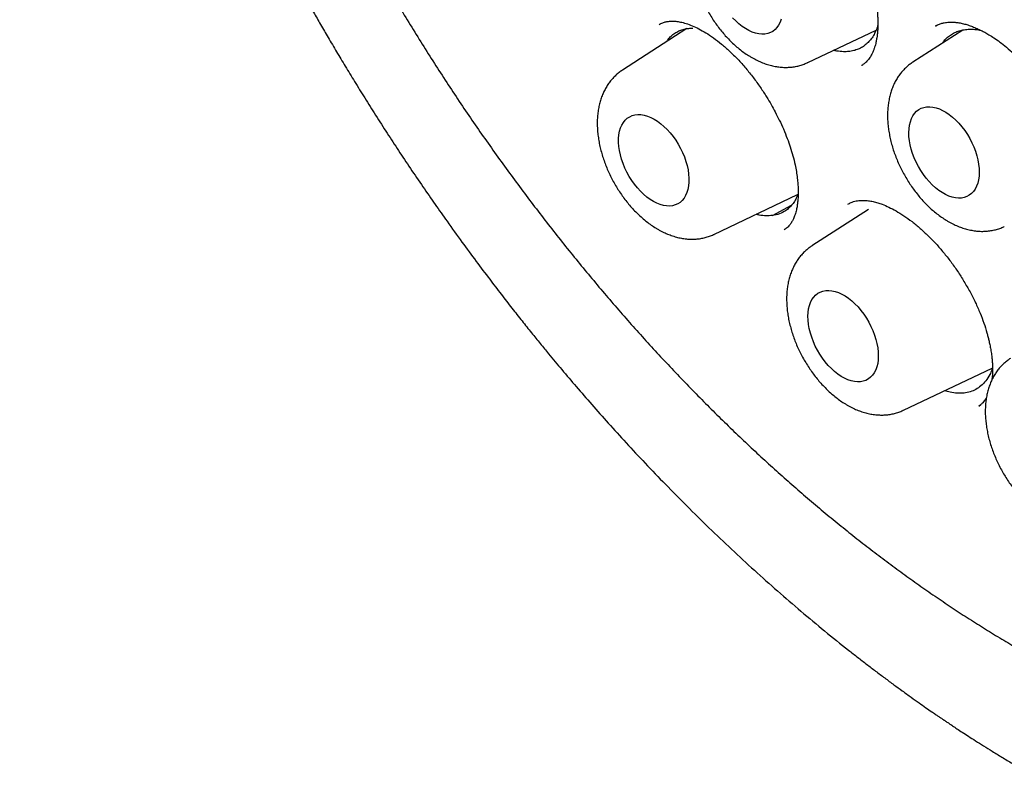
# Model space of a CAD drawing. Header units: millimetres. Extents: x 8 to 677, y 12 to 772.
# Tile 23 of 77: x 601 to 613, y 315 to 325. Entities that reach past the tile are written whole.
import ezdxf

# ---------------------------------------------------------------- set-up
doc = ezdxf.new("R2010")
doc.units = ezdxf.units.MM

msp = doc.modelspace()

# ---------------------------------------------------------------- linework, layer by layer
at = {"color": 7, "linetype": 'Continuous', "lineweight": 30}
for p, q in [((612.157, 324.651), (612.126, 324.635)), ((609.062, 324.602), (608.271, 324.092)), ((610.552, 324.185), (611.394, 324.585)), ((612.46, 324.585), (611.845, 324.188)), ((611.216, 324.15), (611.215, 324.149)), ((609.398, 322.069), (610.428, 322.558)), ((610.118, 322.302), (610.352, 322.427)), ((611.302, 322.377), (610.602, 321.926)), ((611.729, 319.903), (612.824, 320.423)), ((612.658, 319.955), (612.683, 319.974))]:
    msp.add_line(p, q, dxfattribs=at)
at = {"color": 7, "linetype": 'Continuous', "lineweight": 30, "flags": 128}
for points in [[(610.225, 324.718), (610.211, 324.68), (610.194, 324.646), (610.173, 324.616), (610.149, 324.59), (610.122, 324.569), (610.092, 324.553), (610.059, 324.541), (610.024, 324.535), (609.987, 324.533), (609.949, 324.537), (609.909, 324.546), (609.869, 324.56), (609.827, 324.578), (609.786, 324.602), (609.745, 324.63), (609.705, 324.662), (609.665, 324.698), (609.627, 324.737)], [(611.797, 323.323), (611.799, 323.37), (611.805, 323.414), (611.815, 323.456), (611.829, 323.494), (611.846, 323.528), (611.867, 323.558), (611.891, 323.584), (611.919, 323.605), (611.949, 323.621), (611.981, 323.633), (612.016, 323.639), (612.053, 323.641), (612.092, 323.637), (612.131, 323.628), (612.172, 323.614), (612.213, 323.596), (612.254, 323.572), (612.295, 323.545), (612.336, 323.512), (612.375, 323.476), (612.413, 323.437), (612.45, 323.394), (612.484, 323.348), (612.517, 323.3), (612.546, 323.25), (612.573, 323.198), (612.597, 323.145), (612.617, 323.092), (612.634, 323.038), (612.647, 322.985), (612.656, 322.933), (612.662, 322.881), (612.664, 322.832), (612.661, 322.785), (612.655, 322.741), (612.645, 322.699), (612.631, 322.661), (612.614, 322.627), (612.593, 322.597), (612.569, 322.571), (612.541, 322.55), (612.511, 322.534), (612.479, 322.522), (612.444, 322.516), (612.407, 322.514), (612.369, 322.518), (612.329, 322.527), (612.288, 322.541), (612.247, 322.559), (612.206, 322.583), (612.165, 322.61), (612.125, 322.642), (612.085, 322.678), (612.047, 322.718), (612.01, 322.761), (611.976, 322.807), (611.944, 322.855), (611.914, 322.905), (611.887, 322.957), (611.864, 323.01), (611.843, 323.063), (611.826, 323.117), (611.813, 323.17), (611.804, 323.222), (611.798, 323.273), (611.797, 323.323)], [(608.66, 323.488), (608.701, 323.462), (608.742, 323.432), (608.782, 323.398), (608.821, 323.36), (608.858, 323.319), (608.894, 323.275), (608.927, 323.228), (608.958, 323.179), (608.986, 323.128), (609.011, 323.075), (609.033, 323.022), (609.052, 322.968), (609.067, 322.915), (609.078, 322.862), (609.086, 322.81), (609.09, 322.76), (609.089, 322.712), (609.085, 322.666), (609.077, 322.623), (609.065, 322.583), (609.049, 322.547), (609.03, 322.515), (609.007, 322.487), (608.982, 322.463), (608.953, 322.444), (608.922, 322.431), (608.888, 322.422), (608.852, 322.418), (608.814, 322.419), (608.775, 322.425), (608.735, 322.436), (608.694, 322.453), (608.653, 322.474), (608.612, 322.499), (608.571, 322.529), (608.531, 322.563), (608.492, 322.601), (608.455, 322.642), (608.419, 322.687), (608.386, 322.734), (608.355, 322.783), (608.326, 322.834), (608.301, 322.886), (608.279, 322.94), (608.261, 322.993), (608.246, 323.047), (608.234, 323.1), (608.227, 323.151), (608.223, 323.202), (608.223, 323.25), (608.228, 323.296), (608.236, 323.339), (608.248, 323.379), (608.263, 323.415), (608.283, 323.447), (608.305, 323.475), (608.331, 323.498), (608.36, 323.517), (608.391, 323.531), (608.425, 323.54), (608.461, 323.544), (608.498, 323.543), (608.537, 323.537), (608.578, 323.525), (608.619, 323.509), (608.66, 323.488)], [(610.554, 321.06), (610.556, 321.107), (610.563, 321.152), (610.573, 321.193), (610.586, 321.231), (610.604, 321.266), (610.625, 321.296), (610.649, 321.321), (610.676, 321.343), (610.706, 321.359), (610.739, 321.371), (610.774, 321.377), (610.811, 321.378), (610.849, 321.375), (610.889, 321.366), (610.929, 321.352), (610.97, 321.333), (611.012, 321.31), (611.053, 321.282), (611.093, 321.25), (611.133, 321.214), (611.171, 321.175), (611.207, 321.132), (611.242, 321.086), (611.274, 321.038), (611.304, 320.988), (611.33, 320.936), (611.354, 320.883), (611.374, 320.829), (611.391, 320.776), (611.404, 320.723), (611.414, 320.67), (611.419, 320.619), (611.421, 320.57), (611.419, 320.523), (611.413, 320.478), (611.403, 320.437), (611.389, 320.399), (611.371, 320.365), (611.35, 320.335), (611.326, 320.309), (611.299, 320.288), (611.269, 320.271), (611.236, 320.26), (611.201, 320.253), (611.165, 320.252), (611.126, 320.256), (611.086, 320.264), (611.046, 320.278), (611.005, 320.297), (610.964, 320.32), (610.923, 320.348), (610.882, 320.38), (610.843, 320.416), (610.804, 320.456), (610.768, 320.499), (610.733, 320.544), (610.701, 320.592), (610.671, 320.643), (610.645, 320.694), (610.621, 320.747), (610.601, 320.801), (610.584, 320.854), (610.571, 320.908), (610.561, 320.96), (610.556, 321.011), (610.554, 321.06)]]:
    msp.add_lwpolyline(points, dxfattribs=at)
at = {"color": 7, "linetype": 'Continuous', "lineweight": 30}
for points, knots in [([(607.632, 346.75), (607.598, 346.747), (607.525, 346.741), (607.413, 346.729), (607.29, 346.714), (607.159, 346.696), (607.02, 346.674), (606.871, 346.648), (606.716, 346.617), (606.563, 346.583), (606.425, 346.548), (606.307, 346.516), (606.207, 346.488), (606.125, 346.463), (606.053, 346.441), (605.991, 346.42), (605.94, 346.403), (605.894, 346.387), (605.846, 346.371), (605.793, 346.351), (605.726, 346.326), (605.645, 346.295), (605.547, 346.256), (605.44, 346.21), (605.323, 346.158), (605.197, 346.099), (605.063, 346.032), (604.929, 345.961), (604.795, 345.885), (604.685, 345.82), (604.594, 345.763), (604.527, 345.721), (604.469, 345.683), (604.423, 345.651), (604.387, 345.627), (604.358, 345.607), (604.332, 345.588), (604.302, 345.568), (604.262, 345.539), (604.21, 345.501), (604.145, 345.452), (604.071, 345.395), (603.992, 345.333), (603.89, 345.249), (603.769, 345.145), (603.637, 345.026), (603.52, 344.914), (603.415, 344.81), (603.318, 344.709), (603.228, 344.612), (603.146, 344.52), (603.072, 344.435), (603.007, 344.356), (602.952, 344.29), (602.908, 344.235), (602.873, 344.19), (602.844, 344.152), (602.821, 344.122), (602.802, 344.098), (602.784, 344.073), (602.76, 344.042), (602.732, 344.004), (602.698, 343.957), (602.66, 343.904), (602.618, 343.844), (602.573, 343.778), (602.526, 343.708), (602.476, 343.632), (602.425, 343.553), (602.376, 343.473), (602.311, 343.366), (602.233, 343.233), (602.144, 343.074), (602.063, 342.92), (601.989, 342.772), (601.918, 342.625), (601.849, 342.475), (601.78, 342.316), (601.712, 342.15), (601.656, 342.009), (601.613, 341.896), (601.583, 341.813), (601.554, 341.732), (601.528, 341.657), (601.506, 341.593), (601.489, 341.54), (601.475, 341.499), (601.464, 341.466), (601.454, 341.434), (601.442, 341.397), (601.428, 341.352), (601.412, 341.299), (601.394, 341.24), (601.363, 341.136), (601.321, 340.988), (601.263, 340.768), (601.202, 340.513), (601.138, 340.219), (601.078, 339.907), (601.023, 339.576), (600.973, 339.227), (600.933, 338.877), (600.901, 338.529), (600.877, 338.184), (600.861, 337.828), (600.852, 337.463), (600.85, 337.059), (600.86, 336.62), (600.882, 336.145), (600.908, 335.785), (600.929, 335.54), (600.941, 335.413), (600.953, 335.293), (600.965, 335.183), (600.976, 335.084), (600.986, 334.992), (600.996, 334.909), (601.005, 334.834), (601.013, 334.774), (601.02, 334.722), (601.026, 334.671), (601.034, 334.614), (601.043, 334.545), (601.055, 334.464), (601.068, 334.37), (601.084, 334.263), (601.103, 334.141), (601.125, 334.003), (601.15, 333.848), (601.18, 333.68), (601.212, 333.502), (601.246, 333.321), (601.298, 333.061), (601.369, 332.722), (601.471, 332.28), (601.585, 331.819), (601.714, 331.34), (601.854, 330.859), (602.005, 330.374), (602.169, 329.879), (602.346, 329.381), (602.534, 328.877), (602.708, 328.437), (602.863, 328.064), (602.993, 327.757), (603.129, 327.449), (603.269, 327.14), (603.412, 326.834), (603.553, 326.54), (603.689, 326.264), (603.819, 326.006), (603.946, 325.76), (604.069, 325.527), (604.182, 325.318), (604.285, 325.131), (604.377, 324.965), (604.467, 324.807), (604.556, 324.65), (604.651, 324.488), (604.752, 324.316), (604.86, 324.136), (604.976, 323.946), (605.1, 323.745), (605.234, 323.533), (605.373, 323.317), (605.516, 323.098), (605.662, 322.878), (605.813, 322.657), (605.963, 322.44), (606.123, 322.213), (606.291, 321.979), (606.467, 321.741), (606.628, 321.527), (606.774, 321.335), (606.907, 321.164), (607.032, 321.006), (607.148, 320.86), (607.257, 320.726), (607.382, 320.574), (607.529, 320.398), (607.706, 320.189), (607.896, 319.97), (608.101, 319.739), (608.32, 319.497), (608.554, 319.246), (608.803, 318.987), (609.065, 318.721), (609.336, 318.454), (609.614, 318.19), (609.895, 317.93), (610.18, 317.676), (610.469, 317.427), (610.76, 317.184), (610.993, 316.996), (611.166, 316.861), (611.277, 316.775), (611.388, 316.69), (611.5, 316.606), (611.609, 316.525), (611.718, 316.446), (611.822, 316.371), (611.919, 316.302), (612.003, 316.243), (612.069, 316.197), (612.12, 316.162), (612.157, 316.137), (612.184, 316.118), (612.204, 316.105), (612.215, 316.098), (612.222, 316.092), (612.23, 316.087), (612.242, 316.079), (612.263, 316.065), (612.295, 316.044), (612.338, 316.015), (612.393, 315.978), (612.458, 315.935), (612.534, 315.886), (612.621, 315.83), (612.719, 315.768), (612.827, 315.701), (612.946, 315.628), (613.076, 315.55), (613.217, 315.467), (613.315, 315.411), (613.365, 315.383)], [0, 0, 0, 0, 0.0031802, 0.0068942, 0.0109465, 0.0153372, 0.0200669, 0.0251315, 0.0309959, 0.0364141, 0.041386, 0.0459114, 0.0492102, 0.0522233, 0.0548928, 0.0571652, 0.0590407, 0.0605914, 0.0623247, 0.0643042, 0.0665298, 0.0697875, 0.0734597, 0.0775462, 0.0820303, 0.0868893, 0.0921222, 0.0977281, 0.1028614, 0.1082707, 0.1112166, 0.1141181, 0.1166092, 0.1184655, 0.1199742, 0.1211351, 0.1221594, 0.1234065, 0.1248822, 0.127305, 0.1301678, 0.1334711, 0.13708, 0.1406204, 0.1473116, 0.1536524, 0.1590165, 0.1640991, 0.1688994, 0.1734168, 0.1776159, 0.1814368, 0.1848783, 0.18794, 0.1900793, 0.1919839, 0.1936437, 0.1949551, 0.1957274, 0.1967283, 0.1980287, 0.1996284, 0.2015274, 0.2037257, 0.2062231, 0.2087751, 0.2115782, 0.2146304, 0.2177423, 0.2207869, 0.2237642, 0.2299173, 0.235761, 0.2412956, 0.2465212, 0.2514382, 0.2566805, 0.2620041, 0.2675283, 0.2732534, 0.2758894, 0.278566, 0.2812599, 0.2836692, 0.2857018, 0.2873581, 0.2886383, 0.28955, 0.2904782, 0.2916399, 0.2930351, 0.2946637, 0.2965258, 0.2985432, 0.3042216, 0.3100851, 0.3183145, 0.3268897, 0.3358188, 0.3451229, 0.3548005, 0.3648438, 0.3737161, 0.3828409, 0.3922091, 0.4017119, 0.411063, 0.4230991, 0.4349024, 0.44647, 0.4496664, 0.452821, 0.4557479, 0.4584064, 0.4607966, 0.4629184, 0.4650743, 0.4668573, 0.4682673, 0.4694545, 0.4705939, 0.4719339, 0.4735749, 0.4755168, 0.4777596, 0.4803032, 0.4831476, 0.4864852, 0.4901593, 0.4941698, 0.4984445, 0.502715, 0.5069558, 0.5168341, 0.5265458, 0.5378885, 0.5489919, 0.559859, 0.5712669, 0.582637, 0.5941656, 0.6058503, 0.6176882, 0.6247907, 0.6319455, 0.6391518, 0.6464089, 0.6537112, 0.6608293, 0.667257, 0.6734091, 0.6792857, 0.6848869, 0.6902127, 0.6944408, 0.6984779, 0.7023243, 0.7060299, 0.7099985, 0.7143217, 0.7187235, 0.7234415, 0.7284757, 0.7338259, 0.7394911, 0.7449016, 0.750569, 0.7564204, 0.7620918, 0.7675313, 0.7743023, 0.7806738, 0.7866491, 0.7916517, 0.7963421, 0.8007217, 0.8047912, 0.8085515, 0.8120538, 0.8176439, 0.8236436, 0.8300549, 0.8368807, 0.8441246, 0.8517914, 0.8598786, 0.8683315, 0.877064, 0.8858494, 0.8946822, 0.9035612, 0.9124854, 0.9214539, 0.9304663, 0.9338422, 0.9372242, 0.9406122, 0.9440063, 0.947387, 0.9505365, 0.953874, 0.9568065, 0.9593341, 0.9614569, 0.9627956, 0.9639021, 0.9647763, 0.9652795, 0.9656521, 0.9657894, 0.9659692, 0.9663267, 0.9668644, 0.9678618, 0.9691797, 0.9708182, 0.9727772, 0.9750568, 0.9776569, 0.9805778, 0.9838195, 0.9873822, 0.9912663, 0.995472, 1, 1, 1, 1]), ([(607.863, 345.351), (607.898, 345.354), (607.971, 345.359), (608.09, 345.364), (608.221, 345.369), (608.367, 345.37), (608.526, 345.369), (608.7, 345.363), (608.874, 345.353), (609.046, 345.339), (609.213, 345.322), (609.39, 345.301), (609.576, 345.274), (609.772, 345.241), (609.972, 345.203), (610.181, 345.158), (610.391, 345.107), (610.6, 345.052), (610.797, 344.996), (610.981, 344.94), (611.152, 344.884), (611.307, 344.831), (611.446, 344.781), (611.57, 344.735), (611.682, 344.692), (611.782, 344.653), (611.864, 344.619), (611.929, 344.593), (611.977, 344.573), (612.016, 344.556), (612.048, 344.543), (612.079, 344.529), (612.116, 344.513), (612.163, 344.493), (612.218, 344.468), (612.276, 344.442), (612.368, 344.4), (612.497, 344.341), (612.665, 344.259), (612.84, 344.172), (613.02, 344.079), (613.204, 343.981), (613.398, 343.873), (613.603, 343.755), (613.818, 343.627), (614.05, 343.483), (614.299, 343.323), (614.563, 343.146), (614.835, 342.957), (615.114, 342.755), (615.4, 342.539), (615.693, 342.309), (615.984, 342.071), (616.272, 341.827), (616.557, 341.576), (616.846, 341.312), (617.139, 341.035), (617.436, 340.743), (617.734, 340.44), (618.032, 340.125), (618.33, 339.799), (618.63, 339.458), (618.931, 339.103), (619.233, 338.734), (619.535, 338.349), (619.825, 337.967), (620.101, 337.589), (620.362, 337.218), (620.618, 336.842), (620.866, 336.463), (621.106, 336.085), (621.336, 335.708), (621.557, 335.333), (621.789, 334.926), (622.029, 334.487), (622.275, 334.017), (622.506, 333.553), (622.724, 333.095), (622.929, 332.644), (623.121, 332.2), (623.307, 331.75), (623.485, 331.294), (623.655, 330.835), (623.811, 330.386), (623.955, 329.949), (624.082, 329.537), (624.195, 329.148), (624.296, 328.778), (624.391, 328.41), (624.48, 328.037), (624.564, 327.657), (624.642, 327.273), (624.716, 326.869), (624.786, 326.447), (624.848, 326.006), (624.901, 325.561), (624.944, 325.111), (624.971, 324.734), (624.986, 324.43), (624.995, 324.198), (625.001, 323.965), (625.003, 323.732), (625.002, 323.499), (624.998, 323.271), (624.99, 323.046), (624.979, 322.83), (624.966, 322.625), (624.952, 322.438), (624.937, 322.268), (624.921, 322.116), (624.906, 321.981), (624.891, 321.862), (624.878, 321.76), (624.866, 321.674), (624.856, 321.611), (624.85, 321.567), (624.845, 321.537), (624.84, 321.504), (624.834, 321.464), (624.826, 321.414), (624.815, 321.351), (624.803, 321.276), (624.787, 321.188), (624.768, 321.087), (624.746, 320.975), (624.721, 320.856), (624.694, 320.734), (624.652, 320.553), (624.591, 320.312), (624.51, 320.024), (624.421, 319.743), (624.325, 319.469), (624.219, 319.194), (624.119, 318.959), (624.03, 318.764), (623.955, 318.609), (623.88, 318.462), (623.807, 318.325), (623.736, 318.2), (623.669, 318.086), (623.604, 317.98), (623.541, 317.881), (623.481, 317.791), (623.427, 317.712), (623.379, 317.643), (623.35, 317.602), (623.336, 317.583)], [0, 0, 0, 0, 0.004086, 0.008628, 0.013628, 0.019084, 0.024997, 0.031368, 0.038197, 0.043883, 0.049851, 0.056103, 0.062637, 0.069453, 0.076518, 0.083383, 0.090965, 0.098087, 0.104748, 0.110949, 0.11669, 0.12197, 0.126526, 0.130672, 0.13441, 0.137737, 0.140655, 0.142582, 0.144192, 0.145465, 0.146411, 0.147382, 0.148546, 0.150167, 0.152027, 0.153981, 0.156011, 0.161149, 0.166718, 0.172717, 0.178436, 0.184499, 0.190905, 0.197654, 0.204746, 0.212182, 0.220647, 0.229385, 0.238391, 0.247666, 0.25721, 0.267022, 0.277103, 0.28658, 0.296282, 0.306211, 0.316365, 0.326744, 0.33735, 0.347897, 0.358658, 0.369634, 0.380823, 0.392227, 0.403845, 0.415677, 0.426205, 0.436898, 0.447608, 0.458171, 0.468586, 0.478854, 0.488973, 0.498944, 0.511491, 0.523796, 0.535859, 0.547678, 0.559255, 0.57059, 0.581682, 0.593602, 0.605229, 0.616562, 0.627601, 0.638346, 0.64786, 0.657137, 0.666456, 0.675967, 0.685669, 0.695562, 0.705646, 0.71696, 0.728504, 0.740279, 0.752284, 0.764521, 0.770839, 0.777217, 0.783655, 0.790152, 0.796709, 0.803293, 0.80957, 0.816019, 0.821991, 0.827487, 0.832506, 0.837049, 0.841115, 0.844705, 0.847818, 0.850456, 0.852617, 0.853635, 0.854525, 0.855412, 0.856636, 0.858217, 0.860154, 0.862447, 0.865262, 0.868476, 0.872088, 0.875959, 0.879902, 0.883916, 0.893661, 0.903803, 0.913194, 0.922901, 0.932924, 0.943263, 0.949313, 0.955454, 0.961376, 0.966944, 0.972159, 0.977019, 0.981526, 0.986075, 0.990197, 0.993891, 0.997159, 1, 1, 1, 1]), ([(601.969, 336.673), (601.968, 336.632), (601.968, 336.513), (601.97, 336.314), (601.975, 336.077), (601.984, 335.838), (601.997, 335.597), (602.013, 335.354), (602.032, 335.11), (602.055, 334.865), (602.081, 334.618), (602.111, 334.37), (602.144, 334.121), (602.181, 333.871), (602.221, 333.619), (602.264, 333.367), (602.311, 333.113), (602.361, 332.859), (602.415, 332.604), (602.471, 332.349), (602.531, 332.092), (602.595, 331.836), (602.662, 331.578), (602.732, 331.321), (602.805, 331.063), (602.881, 330.804), (602.961, 330.546), (603.043, 330.288), (603.129, 330.029), (603.218, 329.771), (603.31, 329.513), (603.405, 329.255), (603.504, 328.997), (603.605, 328.74), (603.709, 328.483), (603.816, 328.227), (603.926, 327.971), (604.039, 327.717), (604.154, 327.462), (604.273, 327.209), (604.394, 326.957), (604.518, 326.705), (604.644, 326.455), (604.774, 326.206), (604.906, 325.958), (605.04, 325.711), (605.177, 325.466), (605.317, 325.222), (605.459, 324.98), (605.603, 324.739), (605.75, 324.5), (605.899, 324.263), (606.05, 324.028), (606.203, 323.794), (606.359, 323.562), (606.517, 323.333), (606.677, 323.105), (606.839, 322.88), (607.003, 322.657), (607.169, 322.436), (607.337, 322.217), (607.506, 322.001), (607.678, 321.788), (607.851, 321.577), (608.026, 321.368), (608.202, 321.162), (608.38, 320.959), (608.56, 320.759), (608.741, 320.562), (608.924, 320.367), (609.108, 320.176), (609.293, 319.987), (609.48, 319.802), (609.667, 319.62), (609.856, 319.441), (610.046, 319.265), (610.237, 319.093), (610.429, 318.924), (610.622, 318.758), (610.816, 318.596), (611.011, 318.437), (611.206, 318.282), (611.403, 318.131), (611.599, 317.983), (611.797, 317.839), (611.995, 317.699), (612.193, 317.562), (612.392, 317.429), (612.591, 317.301), (612.79, 317.176), (612.99, 317.055), (613.19, 316.938), (613.389, 316.825), (613.589, 316.716), (613.789, 316.611), (613.989, 316.511), (614.189, 316.414), (614.389, 316.322), (614.588, 316.234), (614.787, 316.15), (614.986, 316.071), (615.184, 315.996), (615.382, 315.925), (615.579, 315.858), (615.775, 315.796), (615.971, 315.739), (616.166, 315.685), (616.361, 315.637), (616.554, 315.592), (616.747, 315.552), (616.938, 315.517), (617.129, 315.486), (617.318, 315.46), (617.507, 315.438), (617.694, 315.421), (617.88, 315.408), (618.064, 315.4), (618.247, 315.396), (618.429, 315.397), (618.609, 315.402), (618.787, 315.412), (618.964, 315.426), (619.139, 315.445), (619.313, 315.468), (619.484, 315.496), (619.654, 315.529), (619.822, 315.566), (619.988, 315.607), (620.152, 315.653), (620.314, 315.703), (620.474, 315.757), (620.631, 315.816), (620.787, 315.879), (620.94, 315.947), (621.091, 316.019), (621.239, 316.095), (621.386, 316.176), (621.53, 316.26), (621.671, 316.349), (621.81, 316.443), (621.947, 316.54), (622.08, 316.641), (622.212, 316.747), (622.34, 316.857), (622.466, 316.971), (622.59, 317.088), (622.71, 317.21), (622.828, 317.336), (622.943, 317.466), (623.055, 317.599), (623.136, 317.7), (623.178, 317.757), (623.186, 317.767)], [0, 0, 0, 0, 0.0035536, 0.0102968, 0.0170397, 0.0237825, 0.0305249, 0.0372672, 0.0440091, 0.0507507, 0.057492, 0.064233, 0.0709736, 0.0777139, 0.0844539, 0.0911935, 0.0979327, 0.1046717, 0.1114102, 0.1181485, 0.1248864, 0.131624, 0.1383613, 0.1450983, 0.151835, 0.1585714, 0.1653075, 0.1720433, 0.178779, 0.1855143, 0.1922495, 0.1989844, 0.2057192, 0.2124537, 0.2191881, 0.2259223, 0.2326564, 0.2393903, 0.2461241, 0.2528578, 0.2595914, 0.266325, 0.2730585, 0.2797919, 0.2865253, 0.2932586, 0.299992, 0.3067254, 0.3134587, 0.3201922, 0.3269256, 0.3336591, 0.3403927, 0.3471264, 0.3538602, 0.3605941, 0.3673281, 0.3740622, 0.3807965, 0.387531, 0.3942657, 0.4010006, 0.4077357, 0.414471, 0.4212065, 0.4279423, 0.4346784, 0.4414147, 0.4481513, 0.4548882, 0.4616255, 0.468363, 0.4751009, 0.4818391, 0.4885776, 0.4953166, 0.5020558, 0.5087955, 0.5155355, 0.5222758, 0.5290166, 0.5357577, 0.5424992, 0.549241, 0.5559832, 0.5627258, 0.5694686, 0.5762118, 0.5829553, 0.589699, 0.596443, 0.6031872, 0.6099315, 0.616676, 0.6234205, 0.630165, 0.6369095, 0.6436538, 0.6503979, 0.6571416, 0.663885, 0.6706278, 0.67737, 0.6841114, 0.6908519, 0.6975914, 0.7043297, 0.7110666, 0.717802, 0.7245357, 0.7312675, 0.7379973, 0.7447248, 0.7514498, 0.7581722, 0.7648918, 0.7716084, 0.7783218, 0.7850319, 0.7917386, 0.7984417, 0.8051411, 0.8118368, 0.8185288, 0.8252171, 0.8319016, 0.8385825, 0.84526, 0.8519341, 0.8586051, 0.8652732, 0.8719388, 0.8786021, 0.8852634, 0.8919233, 0.898582, 0.9052401, 0.9118978, 0.9185556, 0.9252139, 0.931873, 0.9385334, 0.9451955, 0.9518596, 0.9585262, 0.9651954, 0.9718675, 0.9785429, 0.9852216, 0.9919038, 0.9985896, 1, 1, 1, 1]), ([(609.705, 326.695), (609.713, 326.7), (609.729, 326.709), (609.761, 326.722), (609.803, 326.732), (609.842, 326.737), (609.872, 326.739), (609.896, 326.739), (609.918, 326.737), (609.942, 326.735), (609.976, 326.731), (610.018, 326.722), (610.066, 326.708), (610.114, 326.692), (610.157, 326.674), (610.195, 326.656), (610.231, 326.638), (610.273, 326.615), (610.326, 326.584), (610.392, 326.539), (610.469, 326.482), (610.554, 326.412), (610.64, 326.331), (610.724, 326.245), (610.801, 326.157), (610.876, 326.064), (610.948, 325.966), (611.016, 325.864), (611.079, 325.759), (611.139, 325.651), (611.193, 325.542), (611.242, 325.432), (611.286, 325.321), (611.323, 325.213), (611.353, 325.112), (611.375, 325.02), (611.391, 324.938), (611.402, 324.867), (611.409, 324.806), (611.413, 324.752), (611.415, 324.707), (611.416, 324.665), (611.415, 324.622), (611.413, 324.576), (611.408, 324.531), (611.403, 324.494), (611.398, 324.466), (611.394, 324.442), (611.388, 324.417), (611.38, 324.389), (611.37, 324.357), (611.358, 324.326), (611.346, 324.298), (611.334, 324.275), (611.323, 324.256), (611.309, 324.235), (611.291, 324.212), (611.269, 324.189), (611.245, 324.167), (611.227, 324.156), (611.217, 324.149)], [0, 0, 0, 0, 0.022069, 0.043761, 0.063813, 0.081374, 0.093103, 0.102794, 0.112122, 0.122134, 0.133344, 0.151929, 0.170826, 0.187229, 0.201376, 0.214015, 0.225181, 0.236174, 0.25399, 0.27466, 0.298194, 0.324594, 0.353847, 0.379268, 0.404691, 0.430114, 0.455536, 0.480965, 0.506408, 0.531867, 0.557342, 0.582828, 0.608326, 0.633714, 0.657515, 0.67931, 0.699035, 0.71665, 0.732182, 0.745649, 0.758165, 0.768567, 0.78083, 0.794938, 0.809655, 0.822214, 0.830506, 0.837777, 0.846568, 0.857361, 0.869807, 0.884317, 0.896633, 0.908272, 0.920736, 0.933782, 0.947089, 0.962063, 0.980294, 1, 1, 1, 1]), ([(609.425, 326.207), (609.411, 326.198), (609.383, 326.179), (609.343, 326.145), (609.305, 326.106), (609.27, 326.064), (609.238, 326.019), (609.209, 325.97), (609.185, 325.919), (609.163, 325.864), (609.145, 325.806), (609.132, 325.745), (609.122, 325.682), (609.116, 325.617), (609.114, 325.549), (609.116, 325.481), (609.123, 325.411), (609.133, 325.34), (609.147, 325.269), (609.164, 325.198), (609.186, 325.128), (609.21, 325.057), (609.238, 324.988), (609.269, 324.92), (609.303, 324.852), (609.34, 324.787), (609.379, 324.723), (609.421, 324.661), (609.466, 324.601), (609.513, 324.543), (609.562, 324.488), (609.614, 324.436), (609.667, 324.387), (609.722, 324.341), (609.779, 324.299), (609.829, 324.267), (609.859, 324.249), (609.87, 324.243)], [0, 0, 0, 0, 0.023403, 0.049129, 0.074941, 0.100943, 0.127236, 0.15391, 0.181041, 0.208686, 0.236868, 0.265576, 0.294759, 0.324333, 0.354194, 0.384234, 0.414358, 0.444473, 0.474535, 0.504523, 0.534429, 0.564257, 0.59402, 0.623734, 0.653418, 0.683093, 0.712782, 0.742501, 0.772272, 0.802119, 0.832062, 0.862122, 0.892311, 0.922639, 0.9531, 0.983675, 1, 1, 1, 1]), ([(608.723, 324.654), (608.73, 324.658), (608.743, 324.666), (608.764, 324.675), (608.785, 324.682), (608.808, 324.687), (608.829, 324.691), (608.849, 324.693), (608.881, 324.695), (608.925, 324.694), (608.986, 324.685), (609.052, 324.668), (609.13, 324.639), (609.211, 324.601), (609.298, 324.552), (609.392, 324.489), (609.49, 324.414), (609.59, 324.326), (609.691, 324.227), (609.789, 324.117), (609.882, 324.001), (609.968, 323.882), (610.041, 323.771), (610.101, 323.669), (610.153, 323.574), (610.204, 323.473), (610.254, 323.364), (610.299, 323.253), (610.338, 323.143), (610.37, 323.035), (610.395, 322.934), (610.413, 322.841), (610.424, 322.762), (610.431, 322.691), (610.435, 322.619), (610.435, 322.552), (610.431, 322.491), (610.426, 322.45), (610.422, 322.42), (610.418, 322.396), (610.412, 322.369), (610.405, 322.341), (610.396, 322.312), (610.386, 322.284), (610.376, 322.261), (610.367, 322.242), (610.358, 322.226), (610.347, 322.208), (610.333, 322.189), (610.318, 322.171), (610.301, 322.154), (610.282, 322.138), (610.269, 322.13), (610.262, 322.125)], [0, 0, 0, 0, 0.018883, 0.035709, 0.049164, 0.05944, 0.069061, 0.078826, 0.08874, 0.115144, 0.139816, 0.166473, 0.192952, 0.219859, 0.247852, 0.27733, 0.308082, 0.339357, 0.371102, 0.403341, 0.435236, 0.465751, 0.494916, 0.517288, 0.539079, 0.562421, 0.587751, 0.615051, 0.639299, 0.66491, 0.691882, 0.713004, 0.733782, 0.752779, 0.769991, 0.792375, 0.810802, 0.825296, 0.832624, 0.840955, 0.850458, 0.862285, 0.874457, 0.88763, 0.899023, 0.908475, 0.917228, 0.92712, 0.937511, 0.949758, 0.964526, 0.981813, 1, 1, 1, 1]), ([(608.814, 324.442), (608.822, 324.454), (608.842, 324.484), (608.88, 324.521), (608.926, 324.555), (608.976, 324.581), (609.031, 324.598), (609.085, 324.607), (609.122, 324.607), (609.138, 324.607)], [0, 0, 0, 0, 0.119397, 0.269949, 0.423776, 0.578734, 0.72879, 0.879896, 1, 1, 1, 1]), ([(611.415, 324.644), (611.413, 324.637), (611.405, 324.606), (611.384, 324.559), (611.353, 324.502), (611.316, 324.453), (611.273, 324.41), (611.226, 324.375), (611.174, 324.348), (611.118, 324.33), (611.057, 324.319), (610.987, 324.317), (610.925, 324.322), (610.883, 324.332), (610.87, 324.336)], [0, 0, 0, 0, 0.026497, 0.118338, 0.207273, 0.296831, 0.387352, 0.479192, 0.567807, 0.657036, 0.748206, 0.840047, 0.951099, 1, 1, 1, 1]), ([(612.123, 324.634), (612.132, 324.639), (612.148, 324.648), (612.172, 324.658), (612.192, 324.665), (612.208, 324.67), (612.221, 324.673), (612.239, 324.677), (612.261, 324.68), (612.29, 324.683), (612.325, 324.683), (612.366, 324.681), (612.415, 324.675), (612.467, 324.664), (612.524, 324.648), (612.58, 324.628), (612.635, 324.605), (612.685, 324.581), (612.734, 324.556), (612.786, 324.526), (612.848, 324.486), (612.92, 324.436), (613.001, 324.372), (613.085, 324.298), (613.168, 324.217), (613.248, 324.131), (613.325, 324.04), (613.399, 323.944), (613.47, 323.845), (613.537, 323.742), (613.599, 323.637), (613.656, 323.53), (613.707, 323.422), (613.753, 323.314), (613.792, 323.207), (613.822, 323.111), (613.845, 323.027), (613.861, 322.957), (613.872, 322.896), (613.881, 322.844), (613.887, 322.8), (613.891, 322.763), (613.894, 322.729), (613.896, 322.692), (613.897, 322.65), (613.897, 322.601), (613.895, 322.551), (613.89, 322.501), (613.883, 322.454), (613.874, 322.408), (613.863, 322.368), (613.851, 322.332), (613.84, 322.305), (613.83, 322.283), (613.82, 322.262), (613.804, 322.235), (613.781, 322.201), (613.753, 322.168), (613.724, 322.143), (613.706, 322.131), (613.697, 322.124)], [0, 0, 0, 0, 0.016155, 0.029834, 0.041032, 0.049743, 0.055955, 0.061097, 0.074762, 0.089246, 0.104429, 0.120897, 0.13942, 0.15949, 0.178093, 0.196707, 0.215317, 0.231517, 0.244792, 0.260609, 0.279268, 0.300773, 0.32513, 0.352352, 0.377205, 0.402689, 0.428149, 0.453579, 0.478977, 0.50434, 0.529671, 0.554979, 0.580269, 0.60541, 0.630383, 0.654647, 0.673448, 0.690307, 0.705235, 0.71824, 0.72933, 0.738509, 0.747106, 0.756406, 0.768172, 0.782395, 0.798122, 0.812449, 0.828795, 0.843381, 0.86112, 0.874639, 0.886288, 0.8958, 0.905206, 0.916731, 0.934117, 0.954113, 0.97605, 1, 1, 1, 1]), ([(612.21, 324.423), (612.216, 324.433), (612.235, 324.46), (612.273, 324.497), (612.321, 324.533), (612.374, 324.561), (612.432, 324.581), (612.494, 324.593), (612.559, 324.597), (612.622, 324.594), (612.664, 324.586), (612.682, 324.582)], [0, 0, 0, 0, 0.067364, 0.187846, 0.310085, 0.428457, 0.547657, 0.668139, 0.790378, 0.90875, 1, 1, 1, 1]), ([(609.87, 324.243), (609.881, 324.237), (609.912, 324.22), (609.964, 324.195), (610.026, 324.17), (610.088, 324.151), (610.15, 324.137), (610.211, 324.128), (610.271, 324.124), (610.33, 324.126), (610.388, 324.133), (610.443, 324.144), (610.496, 324.161), (610.532, 324.175), (610.551, 324.184), (610.552, 324.185)], [0, 0, 0, 0, 0.05103, 0.142391, 0.233556, 0.323868, 0.412938, 0.500449, 0.586207, 0.670161, 0.75239, 0.833069, 0.912441, 0.990784, 1, 1, 1, 1]), ([(611.844, 324.188), (611.831, 324.178), (611.803, 324.159), (611.763, 324.125), (611.724, 324.087), (611.689, 324.045), (611.658, 324), (611.629, 323.951), (611.604, 323.9), (611.583, 323.845), (611.565, 323.787), (611.552, 323.726), (611.542, 323.663), (611.536, 323.598), (611.534, 323.53), (611.536, 323.461), (611.543, 323.391), (611.553, 323.321), (611.567, 323.25), (611.584, 323.179), (611.605, 323.108), (611.63, 323.038), (611.658, 322.969), (611.689, 322.9), (611.723, 322.833), (611.76, 322.768), (611.799, 322.704), (611.841, 322.642), (611.886, 322.582), (611.933, 322.524), (611.982, 322.469), (612.033, 322.417), (612.087, 322.368), (612.142, 322.322), (612.199, 322.28), (612.249, 322.248), (612.279, 322.23), (612.29, 322.224)], [0, 0, 0, 0, 0.023377, 0.049103, 0.074916, 0.100919, 0.127212, 0.153887, 0.181019, 0.208664, 0.236847, 0.265556, 0.29474, 0.324315, 0.354176, 0.384217, 0.414342, 0.444458, 0.474521, 0.504509, 0.534416, 0.564246, 0.594009, 0.623724, 0.653408, 0.683085, 0.712775, 0.742494, 0.772266, 0.802114, 0.832058, 0.862118, 0.892308, 0.922637, 0.953099, 0.983674, 1, 1, 1, 1]), ([(608.271, 324.091), (608.257, 324.082), (608.229, 324.063), (608.189, 324.029), (608.151, 323.99), (608.116, 323.948), (608.084, 323.903), (608.056, 323.855), (608.031, 323.803), (608.009, 323.748), (607.992, 323.69), (607.978, 323.63), (607.968, 323.566), (607.962, 323.501), (607.96, 323.434), (607.962, 323.365), (607.969, 323.295), (607.979, 323.224), (607.993, 323.153), (608.011, 323.082), (608.032, 323.012), (608.056, 322.942), (608.084, 322.872), (608.115, 322.804), (608.149, 322.737), (608.186, 322.671), (608.225, 322.607), (608.268, 322.545), (608.312, 322.485), (608.359, 322.427), (608.408, 322.372), (608.46, 322.32), (608.513, 322.271), (608.568, 322.226), (608.625, 322.183), (608.675, 322.151), (608.705, 322.133), (608.716, 322.127)], [0, 0, 0, 0, 0.023403, 0.049129, 0.074941, 0.100943, 0.127236, 0.15391, 0.181041, 0.208686, 0.236868, 0.265576, 0.294759, 0.324333, 0.354194, 0.384234, 0.414358, 0.444473, 0.474535, 0.504523, 0.534429, 0.564257, 0.59402, 0.623734, 0.653418, 0.683093, 0.712782, 0.742501, 0.772272, 0.802119, 0.832062, 0.862122, 0.892311, 0.922639, 0.9531, 0.983675, 1, 1, 1, 1]), ([(610.434, 322.575), (610.431, 322.565), (610.42, 322.533), (610.397, 322.487), (610.363, 322.437), (610.324, 322.394), (610.272, 322.353), (610.205, 322.318), (610.147, 322.307), (610.118, 322.302)], [0, 0, 0, 0, 0.065366, 0.196443, 0.329391, 0.463288, 0.599138, 0.79836, 1, 1, 1, 1]), ([(611.047, 322.44), (611.053, 322.443), (611.064, 322.45), (611.086, 322.461), (611.114, 322.472), (611.147, 322.48), (611.178, 322.485), (611.204, 322.487), (611.225, 322.488), (611.247, 322.487), (611.272, 322.486), (611.308, 322.482), (611.355, 322.474), (611.411, 322.459), (611.476, 322.437), (611.551, 322.405), (611.64, 322.358), (611.736, 322.299), (611.836, 322.227), (611.937, 322.144), (612.036, 322.052), (612.132, 321.953), (612.224, 321.847), (612.313, 321.734), (612.397, 321.615), (612.477, 321.489), (612.551, 321.36), (612.617, 321.229), (612.673, 321.101), (612.721, 320.977), (612.751, 320.881), (612.77, 320.811), (612.782, 320.762), (612.794, 320.709), (612.806, 320.648), (612.815, 320.588), (612.821, 320.532), (612.825, 320.485), (612.826, 320.445), (612.827, 320.413), (612.827, 320.389), (612.826, 320.365), (612.825, 320.335), (612.822, 320.304), (612.819, 320.283), (612.818, 320.274)], [0, 0, 0, 0, 0.020573, 0.041515, 0.061467, 0.080358, 0.096823, 0.110502, 0.121518, 0.132869, 0.145836, 0.160096, 0.186328, 0.21146, 0.233818, 0.266491, 0.299811, 0.334955, 0.37198, 0.409204, 0.445812, 0.481808, 0.517434, 0.553451, 0.589886, 0.626751, 0.664041, 0.701526, 0.737865, 0.772867, 0.80658, 0.819719, 0.833002, 0.848637, 0.867017, 0.888131, 0.904878, 0.921272, 0.935045, 0.946198, 0.954874, 0.963678, 0.973643, 0.989537, 1, 1, 1, 1]), ([(610.118, 322.302), (610.092, 322.299), (610.04, 322.294), (609.972, 322.301), (609.93, 322.312), (609.918, 322.316)], [0, 0, 0, 0, 0.4151051, 0.8316049, 1, 1, 1, 1]), ([(612.29, 322.224), (612.301, 322.218), (612.332, 322.2), (612.384, 322.176), (612.446, 322.151), (612.508, 322.132), (612.57, 322.118), (612.631, 322.109), (612.691, 322.105), (612.75, 322.107), (612.807, 322.114), (612.863, 322.125), (612.916, 322.142), (612.952, 322.155), (612.97, 322.165), (612.972, 322.166)], [0, 0, 0, 0, 0.0510792, 0.1425288, 0.2337816, 0.3241807, 0.4133362, 0.5009315, 0.5867727, 0.6708082, 0.7531162, 0.8338732, 0.9133211, 0.9917402, 1, 1, 1, 1]), ([(608.716, 322.127), (608.727, 322.121), (608.758, 322.104), (608.81, 322.079), (608.872, 322.055), (608.934, 322.035), (608.996, 322.021), (609.057, 322.012), (609.118, 322.009), (609.176, 322.01), (609.234, 322.017), (609.289, 322.028), (609.342, 322.045), (609.379, 322.059), (609.397, 322.068), (609.399, 322.069)], [0, 0, 0, 0, 0.05103, 0.142391, 0.233556, 0.323868, 0.412938, 0.500449, 0.586207, 0.670161, 0.75239, 0.833069, 0.912441, 0.990784, 1, 1, 1, 1]), ([(610.602, 321.925), (610.588, 321.916), (610.56, 321.897), (610.52, 321.863), (610.482, 321.825), (610.447, 321.783), (610.415, 321.737), (610.387, 321.689), (610.362, 321.637), (610.341, 321.582), (610.323, 321.524), (610.309, 321.464), (610.299, 321.401), (610.293, 321.335), (610.291, 321.268), (610.294, 321.199), (610.3, 321.129), (610.31, 321.059), (610.324, 320.988), (610.342, 320.917), (610.363, 320.846), (610.388, 320.776), (610.415, 320.707), (610.446, 320.638), (610.48, 320.571), (610.517, 320.505), (610.557, 320.441), (610.599, 320.379), (610.643, 320.319), (610.69, 320.262), (610.74, 320.207), (610.791, 320.155), (610.844, 320.106), (610.9, 320.06), (610.957, 320.018), (611.006, 319.985), (611.037, 319.968), (611.047, 319.961)], [0, 0, 0, 0, 0.023403, 0.049129, 0.074941, 0.100943, 0.127236, 0.15391, 0.181041, 0.208686, 0.236868, 0.265576, 0.294759, 0.324333, 0.354194, 0.384234, 0.414358, 0.444473, 0.474535, 0.504523, 0.534429, 0.564257, 0.59402, 0.623734, 0.653418, 0.683093, 0.712782, 0.742501, 0.772272, 0.802119, 0.832062, 0.862122, 0.892311, 0.922639, 0.9531, 0.983675, 1, 1, 1, 1]), ([(613.048, 320.541), (613.034, 320.532), (613.006, 320.513), (612.966, 320.479), (612.927, 320.441), (612.892, 320.399), (612.861, 320.354), (612.832, 320.305), (612.807, 320.253), (612.786, 320.198), (612.768, 320.141), (612.755, 320.08), (612.745, 320.017), (612.739, 319.951), (612.737, 319.884), (612.739, 319.815), (612.746, 319.745), (612.756, 319.675), (612.77, 319.604), (612.787, 319.533), (612.808, 319.462), (612.833, 319.392), (612.861, 319.323), (612.892, 319.254), (612.926, 319.187), (612.963, 319.121), (613.002, 319.057), (613.044, 318.995), (613.089, 318.935), (613.136, 318.878), (613.185, 318.823), (613.237, 318.771), (613.29, 318.722), (613.345, 318.676), (613.402, 318.634), (613.452, 318.601), (613.482, 318.584), (613.493, 318.578)], [0, 0, 0, 0, 0.0234031, 0.0491287, 0.0749408, 0.1009433, 0.1272359, 0.1539095, 0.1810411, 0.2086856, 0.2368679, 0.2655759, 0.2947589, 0.3243329, 0.3541937, 0.3842341, 0.4143582, 0.4444728, 0.4745351, 0.5045228, 0.5344288, 0.5642574, 0.5940202, 0.6237338, 0.6534176, 0.6830932, 0.7127824, 0.7425011, 0.7722724, 0.8021191, 0.8320625, 0.8621217, 0.8923114, 0.922639, 0.9531004, 0.9836748, 1, 1, 1, 1]), ([(612.826, 320.432), (612.824, 320.422), (612.815, 320.39), (612.79, 320.332), (612.747, 320.261), (612.704, 320.222), (612.683, 320.202)], [0, 0, 0, 0, 0.093068, 0.322626, 0.65927, 1, 1, 1, 1]), ([(612.683, 320.202), (612.663, 320.187), (612.624, 320.156), (612.554, 320.128), (612.477, 320.112), (612.393, 320.112), (612.313, 320.121), (612.259, 320.137), (612.237, 320.144)], [0, 0, 0, 0, 0.1745875, 0.3497617, 0.5243957, 0.6987336, 0.8735896, 1, 1, 1, 1]), ([(612.752, 320.057), (612.748, 320.051), (612.74, 320.037), (612.725, 320.017), (612.705, 319.994), (612.681, 319.971), (612.666, 319.96), (612.658, 319.955)], [0, 0, 0, 0, 0.148465, 0.30618, 0.502477, 0.738628, 1, 1, 1, 1]), ([(611.047, 319.961), (611.058, 319.955), (611.089, 319.938), (611.141, 319.913), (611.203, 319.889), (611.265, 319.87), (611.327, 319.855), (611.388, 319.847), (611.449, 319.843), (611.508, 319.845), (611.565, 319.851), (611.62, 319.863), (611.673, 319.879), (611.71, 319.893), (611.728, 319.903), (611.73, 319.904)], [0, 0, 0, 0, 0.05103, 0.142391, 0.233556, 0.323868, 0.412938, 0.500449, 0.586207, 0.670161, 0.75239, 0.833069, 0.912441, 0.990784, 1, 1, 1, 1])]:
    msp.add_open_spline(points, degree=3, knots=knots, dxfattribs=at)

doc.saveas('drawing.dxf')
